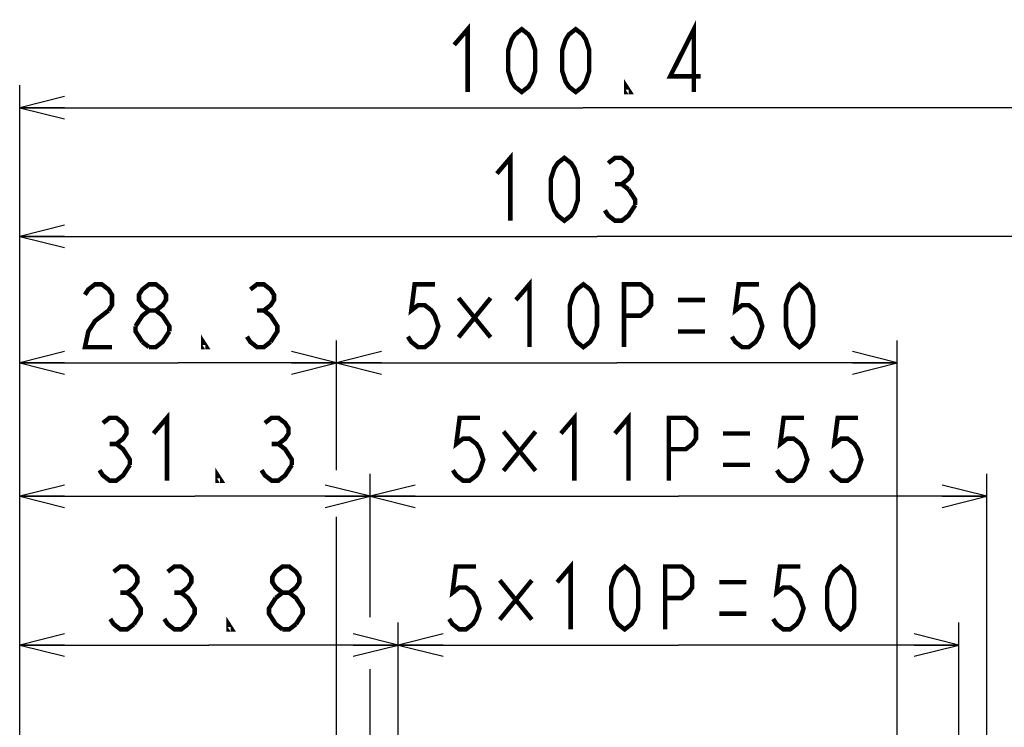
# Model space of a CAD drawing. Extents: x 29 to 410, y 33 to 287.
# Tile 27 of 32: x 235 to 279, y 173 to 205. Entities that reach past the tile are written whole.
import ezdxf

# ---------------------------------------------------------------- set-up
doc = ezdxf.new("R2010")
doc.units = 0
doc.header["$LTSCALE"] = 23.1
doc.layers.get('0').update_dxf_attribs({"linetype": 'CONTINUOUS'})
doc.layers.add('ALL_DIM', color=7, linetype='CONTINUOUS')
doc.dimstyles.get("Standard").update_dxf_attribs({"dimtxt": 2.5, "dimasz": 2.5, "dimexe": 1.25, "dimexo": 0.625, "dimtad": 1, "dimcen": 2.5, "dimazin": 3, "dimtfac": 1, "dimtmove": 0, "dimatfit": 3})

# ---------------------------------------------------------------- blocks, each defined once
blk = doc.blocks.new('_OPEN')
at = {"color": 0, "linetype": 'BYBLOCK'}
for p, q in [((0, 0), (-1, 0.25)), ((-1, -0.25), (0, 0)), ((-1, 0), (0, 0))]:
    blk.add_line(p, q, dxfattribs=at)
blk = doc.blocks.new('*D30')
at = {"layer": 'ALL_DIM', "color": 2, "linetype": 'CONTINUOUS'}
for p, q in [((248.771, 184.885), (248.771, 190.672)), ((273.771, 165.994), (273.771, 190.672)), ((248.771, 189.672), (261.271, 189.672)), ((273.771, 189.672), (261.271, 189.672)), ((248.771, 165.994), (248.771, 182.809))]:
    blk.add_line(p, q, dxfattribs=at)
at = {"layer": 'ALL_DIM', "color": 2, "linetype": 'CONTINUOUS', "xscale": 2, "yscale": 2, "zscale": 2, "rotation": 180}
blk.add_blockref('_OPEN', (248.771, 189.672), dxfattribs=at)
at = {"layer": 'ALL_DIM', "color": 2, "linetype": 'CONTINUOUS', "xscale": 2, "yscale": 2, "zscale": 2}
blk.add_blockref('_OPEN', (273.771, 189.672), dxfattribs=at)
blk = doc.blocks.new('*D31')
at = {"layer": 'ALL_DIM', "color": 2, "linetype": 'CONTINUOUS'}
for p, q in [((250.271, 178.334), (250.271, 184.725)), ((277.771, 158.744), (277.771, 184.725)), ((250.271, 183.725), (264.021, 183.725)), ((277.771, 183.725), (264.021, 183.725)), ((250.271, 158.744), (250.271, 175.986))]:
    blk.add_line(p, q, dxfattribs=at)
at = {"layer": 'ALL_DIM', "color": 2, "linetype": 'CONTINUOUS', "xscale": 2, "yscale": 2, "zscale": 2, "rotation": 180}
blk.add_blockref('_OPEN', (250.271, 183.725), dxfattribs=at)
at = {"layer": 'ALL_DIM', "color": 2, "linetype": 'CONTINUOUS', "xscale": 2, "yscale": 2, "zscale": 2}
blk.add_blockref('_OPEN', (277.771, 183.725), dxfattribs=at)
blk = doc.blocks.new('*D32')
at = {"layer": 'ALL_DIM', "color": 2, "linetype": 'CONTINUOUS'}
for p, q in [((251.521, 153.494), (251.521, 178.096)), ((276.521, 153.494), (276.521, 178.096)), ((251.521, 177.096), (264.021, 177.096)), ((276.521, 177.096), (264.021, 177.096))]:
    blk.add_line(p, q, dxfattribs=at)
at = {"layer": 'ALL_DIM', "color": 2, "linetype": 'CONTINUOUS', "xscale": 2, "yscale": 2, "zscale": 2, "rotation": 180}
blk.add_blockref('_OPEN', (251.521, 177.096), dxfattribs=at)
at = {"layer": 'ALL_DIM', "color": 2, "linetype": 'CONTINUOUS', "xscale": 2, "yscale": 2, "zscale": 2}
blk.add_blockref('_OPEN', (276.521, 177.096), dxfattribs=at)
blk = doc.blocks.new('*D33')
at = {"layer": 'ALL_DIM', "color": 2, "linetype": 'CONTINUOUS'}
for p, q in [((234.646, 124.015), (234.646, 190.672)), ((248.771, 184.885), (248.771, 190.672)), ((234.646, 189.672), (241.708, 189.672)), ((248.771, 189.672), (241.708, 189.672)), ((248.771, 165.994), (248.771, 182.741))]:
    blk.add_line(p, q, dxfattribs=at)
at = {"layer": 'ALL_DIM', "color": 2, "linetype": 'CONTINUOUS', "xscale": 2, "yscale": 2, "zscale": 2, "rotation": 180}
blk.add_blockref('_OPEN', (234.646, 189.672), dxfattribs=at)
at = {"layer": 'ALL_DIM', "color": 2, "linetype": 'CONTINUOUS', "xscale": 2, "yscale": 2, "zscale": 2}
blk.add_blockref('_OPEN', (248.771, 189.672), dxfattribs=at)
blk = doc.blocks.new('*D34')
at = {"layer": 'ALL_DIM', "color": 2, "linetype": 'CONTINUOUS'}
for p, q in [((234.646, 124.015), (234.646, 184.725)), ((250.271, 178.368), (250.271, 184.725)), ((234.646, 183.725), (242.458, 183.725)), ((250.271, 183.725), (242.458, 183.725)), ((250.271, 158.744), (250.271, 176.02))]:
    blk.add_line(p, q, dxfattribs=at)
at = {"layer": 'ALL_DIM', "color": 2, "linetype": 'CONTINUOUS', "xscale": 2, "yscale": 2, "zscale": 2, "rotation": 180}
blk.add_blockref('_OPEN', (234.646, 183.725), dxfattribs=at)
at = {"layer": 'ALL_DIM', "color": 2, "linetype": 'CONTINUOUS', "xscale": 2, "yscale": 2, "zscale": 2}
blk.add_blockref('_OPEN', (250.271, 183.725), dxfattribs=at)
blk = doc.blocks.new('*D35')
at = {"layer": 'ALL_DIM', "color": 2, "linetype": 'CONTINUOUS'}
for p, q in [((234.646, 124.015), (234.646, 178.096)), ((251.521, 153.494), (251.521, 178.096)), ((234.646, 177.096), (243.083, 177.096)), ((251.521, 177.096), (243.083, 177.096))]:
    blk.add_line(p, q, dxfattribs=at)
at = {"layer": 'ALL_DIM', "color": 2, "linetype": 'CONTINUOUS', "xscale": 2, "yscale": 2, "zscale": 2, "rotation": 180}
blk.add_blockref('_OPEN', (234.646, 177.096), dxfattribs=at)
at = {"layer": 'ALL_DIM', "color": 2, "linetype": 'CONTINUOUS', "xscale": 2, "yscale": 2, "zscale": 2}
blk.add_blockref('_OPEN', (251.521, 177.096), dxfattribs=at)
blk = doc.blocks.new('*D38')
at = {"layer": 'ALL_DIM', "color": 2, "linetype": 'CONTINUOUS'}
for p, q in [((234.646, 124.015), (234.646, 196.304)), ((286.131, 153.494), (286.131, 196.304)), ((234.646, 195.304), (260.388, 195.304)), ((286.131, 195.304), (260.388, 195.304))]:
    blk.add_line(p, q, dxfattribs=at)
at = {"layer": 'ALL_DIM', "color": 2, "linetype": 'CONTINUOUS', "xscale": 2, "yscale": 2, "zscale": 2, "rotation": 180}
blk.add_blockref('_OPEN', (234.646, 195.304), dxfattribs=at)
at = {"layer": 'ALL_DIM', "color": 2, "linetype": 'CONTINUOUS', "xscale": 2, "yscale": 2, "zscale": 2}
blk.add_blockref('_OPEN', (286.131, 195.304), dxfattribs=at)
blk = doc.blocks.new('*D39')
at = {"layer": 'ALL_DIM', "color": 2, "linetype": 'CONTINUOUS'}
for p, q in [((234.646, 124.015), (234.646, 202.039)), ((284.861, 196.381), (284.861, 202.039)), ((234.646, 201.039), (259.753, 201.039)), ((284.861, 201.039), (259.753, 201.039)), ((284.861, 158.574), (284.861, 194.268))]:
    blk.add_line(p, q, dxfattribs=at)
at = {"layer": 'ALL_DIM', "color": 2, "linetype": 'CONTINUOUS', "xscale": 2, "yscale": 2, "zscale": 2, "rotation": 180}
blk.add_blockref('_OPEN', (234.646, 201.039), dxfattribs=at)
at = {"layer": 'ALL_DIM', "color": 2, "linetype": 'CONTINUOUS', "xscale": 2, "yscale": 2, "zscale": 2}
blk.add_blockref('_OPEN', (284.861, 201.039), dxfattribs=at)

msp = doc.modelspace()

# ---------------------------------------------------------------- linework, layer by layer
at = {"layer": 'ALL_DIM', "color": 2, "linetype": 'CONTINUOUS', "const_width": 0.2}
for points in [[(254.019, 203.839), (254.621, 204.539), (254.621, 201.739)], [(257.029, 201.739), (256.728, 201.972), (256.577, 202.205), (256.427, 202.672), (256.427, 203.605), (256.577, 204.072), (256.728, 204.305), (257.029, 204.539), (257.33, 204.305), (257.48, 204.072), (257.631, 203.605), (257.631, 202.672), (257.48, 202.205), (257.33, 201.972), (257.029, 201.739)], [(259.437, 201.739), (259.136, 201.972), (258.985, 202.205), (258.835, 202.672), (258.835, 203.605), (258.985, 204.072), (259.136, 204.305), (259.437, 204.539), (259.738, 204.305), (259.888, 204.072), (260.039, 203.605), (260.039, 202.672), (259.888, 202.205), (259.738, 201.972), (259.437, 201.739)], [(264.704, 201.739), (264.704, 204.539), (263.651, 202.439), (265.005, 202.439)], [(261.845, 201.739), (261.694, 201.739), (261.694, 201.972), (261.845, 201.739)], [(255.92, 198.104), (256.522, 198.804), (256.522, 196.004)], [(258.93, 196.004), (258.629, 196.237), (258.478, 196.47), (258.328, 196.937), (258.328, 197.87), (258.478, 198.337), (258.629, 198.57), (258.93, 198.804), (259.231, 198.57), (259.381, 198.337), (259.532, 197.87), (259.532, 196.937), (259.381, 196.47), (259.231, 196.237), (258.93, 196.004)], [(260.886, 198.57), (261.187, 198.804), (261.488, 198.804), (261.789, 198.57), (261.94, 198.337), (261.94, 198.104), (261.789, 197.87), (261.488, 197.637), (261.789, 197.404)], [(261.187, 197.637), (261.488, 197.637)], [(261.789, 197.404), (262.09, 196.937), (262.09, 196.704)], [(262.09, 196.704), (261.789, 196.237), (261.488, 196.004), (261.187, 196.004), (260.886, 196.237), (260.736, 196.47)], [(237.554, 192.705), (237.705, 192.939), (238.006, 193.172), (238.307, 193.172), (238.608, 192.939), (238.758, 192.705), (238.758, 192.239), (238.608, 192.005)], [(240.414, 192.005), (240.113, 192.239), (239.962, 192.472), (239.962, 192.705), (240.113, 192.939), (240.414, 193.172), (240.715, 193.172), (241.016, 192.939), (241.166, 192.705), (241.166, 192.472), (241.016, 192.239), (240.715, 192.005)], [(244.929, 192.939), (245.23, 193.172), (245.531, 193.172), (245.832, 192.939), (245.982, 192.705), (245.982, 192.472), (245.832, 192.239), (245.531, 192.005), (245.832, 191.772), (245.982, 191.539), (246.133, 191.305), (246.133, 191.072), (245.832, 190.605)], [(253.158, 193.172), (252.255, 193.172), (252.105, 192.005), (252.406, 192.239), (252.707, 192.239), (253.008, 192.005), (253.158, 191.772), (253.309, 191.305), (253.158, 190.839), (253.008, 190.605), (252.707, 190.372), (252.406, 190.372), (252.105, 190.605), (251.954, 190.839)], [(256.77, 192.472), (257.372, 193.172), (257.372, 190.372)], [(259.78, 190.372), (259.479, 190.605), (259.329, 190.839), (259.178, 191.305), (259.178, 192.239), (259.329, 192.705), (259.479, 192.939), (259.78, 193.172), (260.081, 192.939), (260.232, 192.705), (260.382, 192.239), (260.382, 191.305), (260.232, 190.839), (260.081, 190.605), (259.78, 190.372)], [(261.586, 190.372), (261.586, 193.172), (262.339, 193.172), (262.64, 192.939), (262.79, 192.705), (262.79, 192.239), (262.64, 192.005), (262.339, 191.772), (261.586, 191.772)], [(267.606, 193.172), (266.703, 193.172), (266.553, 192.005), (266.854, 192.239), (267.155, 192.239), (267.456, 192.005), (267.606, 191.772), (267.757, 191.305), (267.606, 190.839), (267.456, 190.605), (267.155, 190.372), (266.854, 190.372), (266.553, 190.605), (266.402, 190.839)], [(269.412, 190.372), (269.111, 190.605), (268.961, 190.839), (268.81, 191.305), (268.81, 192.239), (268.961, 192.705), (269.111, 192.939), (269.412, 193.172), (269.713, 192.939), (269.864, 192.705), (270.014, 192.239), (270.014, 191.305), (269.864, 190.839), (269.713, 190.605), (269.412, 190.372)], [(255.641, 192.56), (254.212, 190.81)], [(254.212, 192.56), (255.641, 190.81)], [(263.994, 192.472), (265.198, 192.472)], [(238.608, 192.005), (238.006, 191.539), (237.705, 191.072), (237.554, 190.372), (238.758, 190.372)], [(239.812, 191.305), (240.113, 191.772), (240.414, 192.005), (240.715, 192.005), (241.016, 191.772), (241.166, 191.539), (241.317, 191.305), (241.317, 191.072)], [(245.23, 192.005), (245.531, 192.005)], [(240.113, 190.605), (239.812, 191.072), (239.812, 191.305)], [(241.317, 191.072), (241.016, 190.605), (240.715, 190.372), (240.414, 190.372)], [(263.994, 191.072), (265.198, 191.072)], [(240.414, 190.372), (240.113, 190.605)], [(242.972, 190.372), (242.822, 190.372), (242.822, 190.605), (242.972, 190.372)], [(245.832, 190.605), (245.531, 190.372), (245.23, 190.372), (244.929, 190.605), (244.778, 190.839)], [(240.612, 186.525), (241.214, 187.225), (241.214, 184.425)], [(258.776, 186.525), (259.378, 187.225), (259.378, 184.425)], [(261.184, 186.525), (261.786, 187.225), (261.786, 184.425)], [(238.354, 186.991), (238.655, 187.225), (238.956, 187.225), (239.257, 186.991), (239.408, 186.758), (239.408, 186.525), (239.257, 186.291), (238.956, 186.058), (239.257, 185.825), (239.408, 185.591), (239.558, 185.358), (239.558, 185.125)], [(245.578, 186.991), (245.879, 187.225), (246.18, 187.225), (246.481, 186.991), (246.632, 186.758), (246.632, 186.525), (246.481, 186.291), (246.18, 186.058), (246.481, 185.825), (246.632, 185.591), (246.782, 185.358), (246.782, 185.125)], [(255.164, 187.225), (254.261, 187.225), (254.11, 186.058), (254.411, 186.291), (254.712, 186.291), (255.013, 186.058), (255.164, 185.825), (255.314, 185.358), (255.164, 184.891), (255.013, 184.658), (254.712, 184.425), (254.411, 184.425), (254.11, 184.658), (253.96, 184.891)], [(263.592, 184.425), (263.592, 187.225), (264.344, 187.225), (264.645, 186.991), (264.796, 186.758), (264.796, 186.291), (264.645, 186.058), (264.344, 185.825), (263.592, 185.825)], [(269.612, 187.225), (268.709, 187.225), (268.558, 186.058), (268.859, 186.291), (269.16, 186.291), (269.461, 186.058), (269.612, 185.825), (269.762, 185.358), (269.612, 184.891), (269.461, 184.658), (269.16, 184.425), (268.859, 184.425), (268.558, 184.658), (268.408, 184.891)], [(272.02, 187.225), (271.117, 187.225), (270.966, 186.058), (271.267, 186.291), (271.568, 186.291), (271.869, 186.058), (272.02, 185.825), (272.17, 185.358), (272.02, 184.891), (271.869, 184.658), (271.568, 184.425), (271.267, 184.425), (270.966, 184.658), (270.816, 184.891)], [(257.647, 186.612), (256.217, 184.862)], [(256.217, 186.612), (257.647, 184.862)], [(266, 186.525), (267.204, 186.525)], [(238.655, 186.058), (238.956, 186.058)], [(245.879, 186.058), (246.18, 186.058)], [(239.558, 185.125), (239.257, 184.658), (238.956, 184.425), (238.655, 184.425), (238.354, 184.658), (238.204, 184.891)], [(243.622, 184.425), (243.471, 184.425), (243.471, 184.658), (243.622, 184.425)], [(246.782, 185.125), (246.481, 184.658), (246.18, 184.425), (245.879, 184.425), (245.578, 184.658), (245.428, 184.891)], [(266, 185.125), (267.204, 185.125)], [(238.837, 180.363), (239.138, 180.596), (239.439, 180.596), (239.74, 180.363), (239.89, 180.129), (239.89, 179.896), (239.74, 179.663), (239.439, 179.429), (239.74, 179.196), (239.89, 178.963), (240.041, 178.729), (240.041, 178.496), (239.74, 178.029)], [(241.245, 180.363), (241.546, 180.596), (241.847, 180.596), (242.148, 180.363), (242.298, 180.129), (242.298, 179.896), (242.148, 179.663), (241.847, 179.429), (242.148, 179.196), (242.298, 178.963), (242.449, 178.729), (242.449, 178.496), (242.148, 178.029)], [(246.362, 179.429), (246.061, 179.663), (245.91, 179.896), (245.91, 180.129), (246.061, 180.363), (246.362, 180.596), (246.663, 180.596), (246.964, 180.363), (247.114, 180.129), (247.114, 179.896), (246.964, 179.663), (246.663, 179.429)], [(254.997, 180.596), (254.094, 180.596), (253.943, 179.429), (254.244, 179.663), (254.545, 179.663), (254.846, 179.429), (254.997, 179.196), (255.147, 178.729), (254.997, 178.263), (254.846, 178.029), (254.545, 177.796), (254.244, 177.796), (253.943, 178.029), (253.793, 178.263)], [(258.609, 179.896), (259.211, 180.596), (259.211, 177.796)], [(261.619, 177.796), (261.318, 178.029), (261.167, 178.263), (261.017, 178.729), (261.017, 179.663), (261.167, 180.129), (261.318, 180.363), (261.619, 180.596), (261.92, 180.363), (262.07, 180.129), (262.221, 179.663), (262.221, 178.729), (262.07, 178.263), (261.92, 178.029), (261.619, 177.796)], [(263.425, 177.796), (263.425, 180.596), (264.177, 180.596), (264.478, 180.363), (264.629, 180.129), (264.629, 179.663), (264.478, 179.429), (264.177, 179.196), (263.425, 179.196)], [(269.445, 180.596), (268.542, 180.596), (268.391, 179.429), (268.692, 179.663), (268.993, 179.663), (269.294, 179.429), (269.445, 179.196), (269.595, 178.729), (269.445, 178.263), (269.294, 178.029), (268.993, 177.796), (268.692, 177.796), (268.391, 178.029), (268.241, 178.263)], [(271.251, 177.796), (270.95, 178.029), (270.799, 178.263), (270.649, 178.729), (270.649, 179.663), (270.799, 180.129), (270.95, 180.363), (271.251, 180.596), (271.552, 180.363), (271.702, 180.129), (271.853, 179.663), (271.853, 178.729), (271.702, 178.263), (271.552, 178.029), (271.251, 177.796)], [(257.48, 179.983), (256.05, 178.233)], [(256.05, 179.983), (257.48, 178.233)], [(265.833, 179.896), (267.037, 179.896)], [(239.138, 179.429), (239.439, 179.429)], [(241.546, 179.429), (241.847, 179.429)], [(246.362, 177.796), (246.061, 178.029), (245.91, 178.263), (245.76, 178.496), (245.76, 178.729), (246.061, 179.196)], [(246.061, 179.196), (246.362, 179.429), (246.663, 179.429), (246.964, 179.196), (247.114, 178.963), (247.265, 178.729), (247.265, 178.496), (246.964, 178.029)], [(239.74, 178.029), (239.439, 177.796), (239.138, 177.796), (238.837, 178.029), (238.686, 178.263)], [(242.148, 178.029), (241.847, 177.796), (241.546, 177.796), (241.245, 178.029), (241.094, 178.263)], [(244.104, 177.796), (243.954, 177.796), (243.954, 178.029), (244.104, 177.796)], [(265.833, 178.496), (267.037, 178.496)], [(246.964, 178.029), (246.663, 177.796), (246.362, 177.796)]]:
    msp.add_lwpolyline(points, dxfattribs=at)

# ---------------------------------------------------------------- dimensions: what is measured, and where the dimension line sits
at = {"layer": 'ALL_DIM', "color": 2, "linetype": 'CONTINUOUS'}
for base, p1, p2, picture, middle in [((234.64551042, 201.038685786), (284.86051042, 158.573590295), (234.64551042, 124.015451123), '*D39', (253.416980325, 201.738685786)), ((234.64551042, 195.30354694), (286.13051042, 153.493590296), (234.64551042, 124.015451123), '*D38', (255.31776149, 196.00354694)), ((234.64551042, 189.672020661), (248.77051042, 165.993590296), (234.64551042, 124.015451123), '*D33', (236.952379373, 190.372020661)), ((234.64551042, 183.724579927), (250.27051042, 158.743590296), (234.64551042, 124.015451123), '*D34', (237.601556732, 184.424579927)), ((234.64551042, 177.095986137), (251.52051042, 153.493590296), (234.64551042, 124.015451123), '*D35', (238.084468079, 177.795986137)), ((251.521, 177.096), (276.521, 153.494), (251.521, 153.494), '*D32', (253.191, 177.796))]:
    dim = msp.add_linear_dim(base=base, p1=p1, p2=p2, angle=180, dimstyle='Standard', dxfattribs=at)
    dim.commit()
    dim.dimension.update_dxf_attribs({"geometry": picture, "text_midpoint": middle, "dimtype": 128})
for base, p1, p2, picture, middle in [((273.771, 189.672), (248.771, 165.994), (273.771, 165.994), '*D30', (251.352, 190.372)), ((277.771, 183.725), (250.271, 158.744), (277.771, 158.744), '*D31', (253.358, 184.425))]:
    dim = msp.add_linear_dim(base=base, p1=p1, p2=p2, dimstyle='Standard', dxfattribs=at)
    dim.commit()
    dim.dimension.update_dxf_attribs({"geometry": picture, "text_midpoint": middle, "dimtype": 128})

doc.saveas('drawing.dxf')
